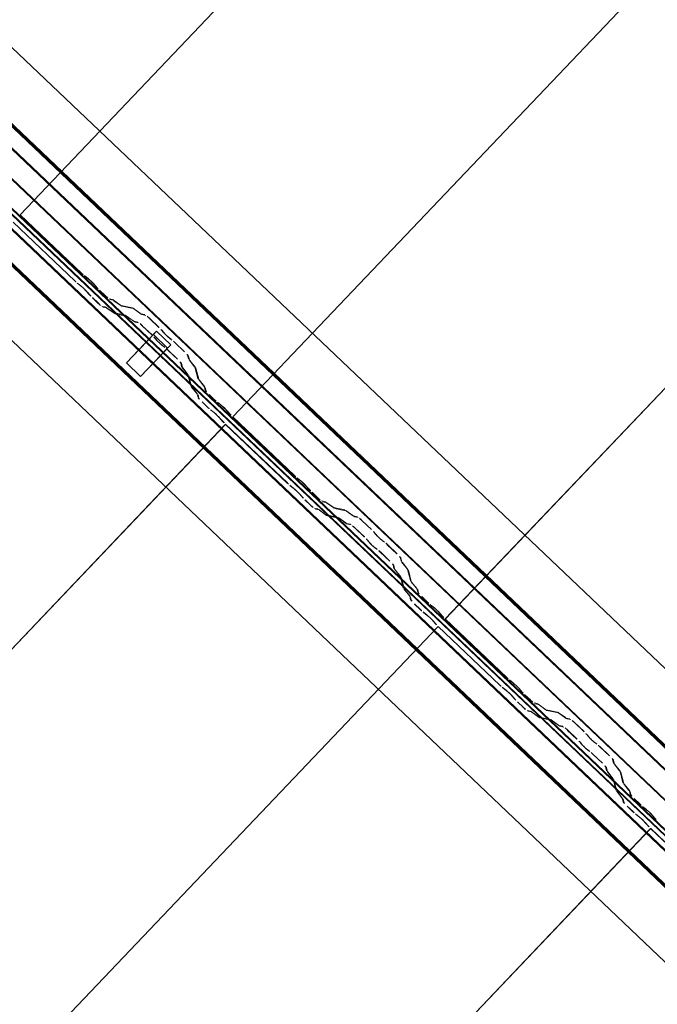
# Model space of a CAD drawing. Header units: metres. Extents: x 32343131.6 to 32343183.7, y 5699223.3 to 5699275.1.
# Tile 51 of 190: x 32343155.85 to 32343156.665, y 5699250.338 to 5699251.597. Entities that reach past the tile are written whole.
import ezdxf

# ---------------------------------------------------------------- set-up
doc = ezdxf.new("R2010")
doc.units = ezdxf.units.M
doc.layers.add('0-1', color=7, linetype='Continuous', lineweight=5)
for name, color, linetype, lineweight, true_color in [('A-GENM-1', 7, 'Continuous', 5, 0xcccccc), ('A-ROOF-1', 7, 'Continuous', 5, 0xcccccc), ('E-POWR-CNDT-1', 5, 'Continuous', 70, 0x0000ff), ('S-BEAM-1', 7, 'Continuous', 5, 0xcccccc)]:
    doc.layers.add(name, color=color, linetype=linetype, lineweight=lineweight, true_color=true_color)

# ---------------------------------------------------------------- blocks, each defined once
blk = doc.blocks.new('Ortgang Hochpunkt1 - Ortgang Hochpunkt-3544518-TGA_190_LP5_GR_DA-TGA-01_G_')
at = {"layer": 'A-ROOF-1'}
for p, q in [((89.4753, -25.0355), (54.6993, 8.0497)), ((89.4753, -25.0355), (54.6993, 8.0497)), ((71.9457, -8.5639), (69.0968, -5.8535)), ((71.9442, -8.5637), (69.097, -5.8549)), ((71.9369, -8.5629), (69.0981, -5.8621)), ((71.9358, -8.5628), (69.0983, -5.8633)), ((69.0973, -5.8798), (71.9192, -8.5645)), ((71.9177, -8.5648), (69.0971, -5.8814))]:
    blk.add_line(p, q, dxfattribs=at)
blk = doc.blocks.new('Wasserleitblech1 - Wasserleitblech-3545928-TGA_190_LP5_GR_DA-TGA-01_G_')
at = {"layer": 'A-ROOF-1'}
for p, q in [((97.5593, -16.5384), (62.7833, 16.5468)), ((97.5593, -16.5384), (62.7833, 16.5468)), ((80.2375, 0.1863), (77.4231, 2.8639)), ((77.4241, 2.8644), (80.2379, 0.1873)), ((80.2344, 0.1505), (77.3879, 2.8586)), ((80.2342, 0.1518), (77.3892, 2.8585))]:
    blk.add_line(p, q, dxfattribs=at)
blk = doc.blocks.new('construction-roof-accessories--rheinzink-rzk010047 - construction-roof-accessories--rheinzink-rzk010047-3217442-TGA_190_LP5_GR_DA-TGA-01_G_')
at = {"layer": 'A-GENM-1'}
for p, q in [((-0.0125, 0.0822), (0.0125, 0.0822)), ((0.0125, 0.0822), (-0.0125, 0.0822)), ((-0.0125, 0.0822), (-0.0125, 0.0322)), ((-0.0125, 0.0263), (-0.0125, 0.0822)), ((0.0125, 0.0822), (0.0125, 0.0263)), ((0.0125, 0.0322), (0.0125, 0.0822)), ((-0.0125, 0.0263), (-0.0125, 0.0322)), ((-0.0125, 0.0322), (0.0125, 0.0322)), ((-0.0125, 0.0322), (0.0125, 0.0322)), ((0.0125, 0.0263), (-0.0125, 0.0263)), ((-0.0125, 0.0263), (0.0125, 0.0263)), ((0.0125, 0.0322), (0.0125, 0.0263))]:
    blk.add_line(p, q, dxfattribs=at)
blk = doc.blocks.new('ARC_190_LPX_FM_Stellplätze_rvt-1-TGA_190_LP5_GR_DA-TGA-01_G_')
at = {"layer": 'S-BEAM-1'}
for p, q in [((32343155.8506, 5699251.3474), (32343164.1129, 5699260.0319)), ((32343155.8506, 5699251.3474), (32343164.1129, 5699260.0319)), ((32343155.8507, 5699251.3475), (32343164.1129, 5699260.032)), ((32343155.8507, 5699251.3475), (32343164.1129, 5699260.032)), ((32343156.1223, 5699251.0889), (32343164.3845, 5699259.7734)), ((32343156.1223, 5699251.0889), (32343164.3845, 5699259.7734)), ((32343156.1224, 5699251.089), (32343164.3846, 5699259.7735)), ((32343156.1224, 5699251.089), (32343164.3846, 5699259.7735)), ((32343156.394, 5699250.8305), (32343164.6563, 5699259.515)), ((32343156.394, 5699250.8305), (32343164.6563, 5699259.515)), ((32343156.394, 5699250.8304), (32343164.6562, 5699259.5149)), ((32343156.394, 5699250.8304), (32343164.6562, 5699259.5149)), ((32343155.8507, 5699251.3475), (32343155.8506, 5699251.3474)), ((32343155.8506, 5699251.3474), (32343155.8507, 5699251.3475)), ((32343155.8506, 5699251.3474), (32343155.9294, 5699251.2724)), ((32343155.9295, 5699251.2725), (32343155.8507, 5699251.3475)), ((32343155.8416, 5699251.338), (32343155.9205, 5699251.263)), ((32343155.9204, 5699251.2629), (32343155.8416, 5699251.3379)), ((32343155.9374, 5699251.2659), (32343155.9327, 5699251.2697)), ((32343155.9334, 5699251.2689), (32343155.9381, 5699251.2651)), ((32343155.9236, 5699251.2602), (32343155.9284, 5699251.2564)), ((32343155.9291, 5699251.2556), (32343155.9243, 5699251.2594)), ((32343155.9443, 5699251.2592), (32343155.9483, 5699251.2547)), ((32343155.9491, 5699251.254), (32343155.9451, 5699251.2586)), ((32343155.952, 5699251.2509), (32343155.9595, 5699251.2437)), ((32343155.9596, 5699251.2438), (32343155.9521, 5699251.251)), ((32343155.9393, 5699251.2452), (32343155.9352, 5699251.2497)), ((32343155.9361, 5699251.2491), (32343155.9401, 5699251.2445)), ((32343155.9505, 5699251.2342), (32343155.943, 5699251.2414)), ((32343155.9431, 5699251.2415), (32343155.9506, 5699251.2343)), ((32343155.9687, 5699251.2391), (32343155.9642, 5699251.24)), ((32343155.9653, 5699251.239), (32343155.9697, 5699251.2381)), ((32343155.9789, 5699251.2319), (32343155.9697, 5699251.2386)), ((32343155.9705, 5699251.2376), (32343155.9797, 5699251.231)), ((32343155.9552, 5699251.2306), (32343155.9597, 5699251.2297)), ((32343155.9607, 5699251.2286), (32343155.9563, 5699251.2295)), ((32343155.9607, 5699251.2291), (32343155.9699, 5699251.2224)), ((32343155.9707, 5699251.2215), (32343155.9615, 5699251.2282)), ((32343155.9941, 5699251.2285), (32343155.9797, 5699251.2314)), ((32343155.9807, 5699251.2304), (32343155.9952, 5699251.2275)), ((32343156.0044, 5699251.2213), (32343155.9951, 5699251.2279)), ((32343155.996, 5699251.227), (32343156.0052, 5699251.2203)), ((32343155.9707, 5699251.2219), (32343155.9851, 5699251.219)), ((32343155.9862, 5699251.218), (32343155.9717, 5699251.2209)), ((32343155.9861, 5699251.2184), (32343155.9953, 5699251.2118)), ((32343155.9962, 5699251.2109), (32343155.987, 5699251.2175)), ((32343156.0101, 5699251.2198), (32343156.0052, 5699251.2208)), ((32343156.0062, 5699251.2198), (32343156.0112, 5699251.2188)), ((32343156.0158, 5699251.215), (32343156.0281, 5699251.2033)), ((32343156.0282, 5699251.2034), (32343156.0159, 5699251.2151)), ((32343155.9961, 5699251.2113), (32343156.0011, 5699251.2103)), ((32343156.0021, 5699251.2093), (32343155.9972, 5699251.2103)), ((32343156.0191, 5699251.1938), (32343156.0067, 5699251.2055)), ((32343156.0068, 5699251.2056), (32343156.0192, 5699251.1939)), ((32343156.0315, 5699251.1997), (32343156.0333, 5699251.1975)), ((32343156.0243, 5699251.188), (32343156.0225, 5699251.1902)), ((32343156.0235, 5699251.1894), (32343156.0252, 5699251.1872)), ((32343156.0343, 5699251.1967), (32343156.0325, 5699251.1989)), ((32343156.0437, 5699251.1882), (32343156.0414, 5699251.1899)), ((32343156.0423, 5699251.1889), (32343156.0446, 5699251.1873)), ((32343156.0324, 5699251.1804), (32343156.0347, 5699251.1787)), ((32343156.0356, 5699251.1778), (32343156.0333, 5699251.1795)), ((32343156.0516, 5699251.1628), (32343156.0393, 5699251.1745)), ((32343156.0394, 5699251.1746), (32343156.0517, 5699251.1629)), ((32343156.0483, 5699251.184), (32343156.0606, 5699251.1723)), ((32343156.0607, 5699251.1724), (32343156.0484, 5699251.1841)), ((32343156.0646, 5699251.1679), (32343156.0659, 5699251.163)), ((32343156.067, 5699251.162), (32343156.0657, 5699251.1669)), ((32343156.0665, 5699251.162), (32343156.0736, 5699251.1532)), ((32343156.0569, 5699251.1535), (32343156.0556, 5699251.1584)), ((32343156.0567, 5699251.1574), (32343156.058, 5699251.1525)), ((32343156.0646, 5699251.1437), (32343156.0575, 5699251.1525)), ((32343156.0585, 5699251.1517), (32343156.0656, 5699251.1429)), ((32343156.0746, 5699251.1523), (32343156.0675, 5699251.1612)), ((32343156.0741, 5699251.1524), (32343156.0778, 5699251.1381)), ((32343156.0789, 5699251.1371), (32343156.0752, 5699251.1514)), ((32343156.0688, 5699251.1286), (32343156.0651, 5699251.1429)), ((32343156.0662, 5699251.1419), (32343156.0698, 5699251.1276)), ((32343156.0784, 5699251.1371), (32343156.0855, 5699251.1282)), ((32343156.0765, 5699251.1188), (32343156.0694, 5699251.1276)), ((32343156.0704, 5699251.1268), (32343156.0775, 5699251.1179)), ((32343156.0865, 5699251.1274), (32343156.0794, 5699251.1363)), ((32343156.086, 5699251.1275), (32343156.0871, 5699251.1231)), ((32343156.0882, 5699251.1221), (32343156.0871, 5699251.1265)), ((32343156.0781, 5699251.1136), (32343156.077, 5699251.118)), ((32343156.0781, 5699251.117), (32343156.0792, 5699251.1126)), ((32343156.0921, 5699251.1175), (32343156.0997, 5699251.1104)), ((32343156.0997, 5699251.1105), (32343156.0922, 5699251.1176)), ((32343156.0906, 5699251.1009), (32343156.0831, 5699251.1081)), ((32343156.0832, 5699251.1082), (32343156.0907, 5699251.101)), ((32343156.1077, 5699251.1039), (32343156.1029, 5699251.1077)), ((32343156.1036, 5699251.1069), (32343156.1084, 5699251.1031)), ((32343156.0939, 5699251.0982), (32343156.0987, 5699251.0944)), ((32343156.0994, 5699251.0936), (32343156.0946, 5699251.0974)), ((32343156.1095, 5699251.0832), (32343156.1055, 5699251.0878)), ((32343156.1063, 5699251.0871), (32343156.1104, 5699251.0825)), ((32343156.1145, 5699251.0972), (32343156.1186, 5699251.0927)), ((32343156.1194, 5699251.092), (32343156.1154, 5699251.0966)), ((32343156.1224, 5699251.089), (32343156.1223, 5699251.0889)), ((32343156.1223, 5699251.0889), (32343156.1224, 5699251.089)), ((32343156.1223, 5699251.0889), (32343156.2011, 5699251.0139)), ((32343156.2012, 5699251.014), (32343156.1224, 5699251.089)), ((32343147.851, 5699242.3949), (32343156.1132, 5699251.0794)), ((32343147.851, 5699242.3949), (32343156.1132, 5699251.0794)), ((32343147.8511, 5699242.395), (32343156.1133, 5699251.0795)), ((32343147.8511, 5699242.395), (32343156.1133, 5699251.0795)), ((32343156.1132, 5699251.0794), (32343156.1133, 5699251.0795)), ((32343156.1133, 5699251.0795), (32343156.1132, 5699251.0794)), ((32343156.1921, 5699251.0044), (32343156.1132, 5699251.0794)), ((32343156.1133, 5699251.0795), (32343156.1922, 5699251.0045)), ((32343156.2091, 5699251.0074), (32343156.2044, 5699251.0112)), ((32343156.1953, 5699251.0017), (32343156.2001, 5699250.9979)), ((32343156.2008, 5699250.9971), (32343156.196, 5699251.0009)), ((32343156.2051, 5699251.0104), (32343156.2098, 5699251.0066)), ((32343156.216, 5699251.0007), (32343156.22, 5699250.9962)), ((32343156.2208, 5699250.9955), (32343156.2168, 5699251.0001)), ((32343156.211, 5699250.9867), (32343156.2069, 5699250.9913)), ((32343156.2078, 5699250.9906), (32343156.2118, 5699250.986)), ((32343156.2237, 5699250.9924), (32343156.2312, 5699250.9852)), ((32343156.2313, 5699250.9853), (32343156.2238, 5699250.9925)), ((32343156.2222, 5699250.9758), (32343156.2147, 5699250.9829)), ((32343156.2148, 5699250.983), (32343156.2223, 5699250.9758)), ((32343156.2404, 5699250.9807), (32343156.2359, 5699250.9816)), ((32343156.237, 5699250.9805), (32343156.2414, 5699250.9796)), ((32343156.2506, 5699250.9734), (32343156.2414, 5699250.9801)), ((32343156.2422, 5699250.9792), (32343156.2514, 5699250.9725)), ((32343156.2658, 5699250.97), (32343156.2514, 5699250.973)), ((32343156.2269, 5699250.9721), (32343156.2313, 5699250.9712)), ((32343156.2324, 5699250.9701), (32343156.228, 5699250.971)), ((32343156.2323, 5699250.9706), (32343156.2415, 5699250.9639)), ((32343156.2424, 5699250.963), (32343156.2332, 5699250.9697)), ((32343156.2423, 5699250.9635), (32343156.2568, 5699250.9605)), ((32343156.2579, 5699250.9595), (32343156.2434, 5699250.9624)), ((32343156.2524, 5699250.9719), (32343156.2669, 5699250.969)), ((32343156.276, 5699250.9628), (32343156.2668, 5699250.9694)), ((32343156.2677, 5699250.9685), (32343156.2769, 5699250.9619)), ((32343156.2818, 5699250.9613), (32343156.2768, 5699250.9623)), ((32343156.2779, 5699250.9613), (32343156.2828, 5699250.9603)), ((32343156.2578, 5699250.96), (32343156.267, 5699250.9533)), ((32343156.2679, 5699250.9524), (32343156.2587, 5699250.959)), ((32343156.2678, 5699250.9528), (32343156.2728, 5699250.9518)), ((32343156.2738, 5699250.9508), (32343156.2689, 5699250.9518)), ((32343156.2999, 5699250.9449), (32343156.2875, 5699250.9566)), ((32343156.2875, 5699250.9565), (32343156.2998, 5699250.9448)), ((32343156.2908, 5699250.9353), (32343156.2784, 5699250.947)), ((32343156.2785, 5699250.9471), (32343156.2908, 5699250.9354)), ((32343156.3032, 5699250.9412), (32343156.305, 5699250.939)), ((32343156.306, 5699250.9382), (32343156.3042, 5699250.9404)), ((32343156.296, 5699250.9295), (32343156.2942, 5699250.9317)), ((32343156.2951, 5699250.9309), (32343156.2969, 5699250.9287)), ((32343156.3154, 5699250.9297), (32343156.3131, 5699250.9314)), ((32343156.314, 5699250.9305), (32343156.3163, 5699250.9288)), ((32343156.32, 5699250.9255), (32343156.3323, 5699250.9138)), ((32343156.3324, 5699250.9139), (32343156.3201, 5699250.9256)), ((32343156.3041, 5699250.9219), (32343156.3064, 5699250.9202)), ((32343156.3072, 5699250.9193), (32343156.305, 5699250.921)), ((32343156.3233, 5699250.9043), (32343156.311, 5699250.9161)), ((32343156.3111, 5699250.9162), (32343156.3234, 5699250.9044)), ((32343156.3285, 5699250.895), (32343156.3273, 5699250.8999)), ((32343156.3284, 5699250.8989), (32343156.3296, 5699250.894)), ((32343156.3363, 5699250.9094), (32343156.3376, 5699250.9045)), ((32343156.3387, 5699250.9035), (32343156.3374, 5699250.9084)), ((32343156.3382, 5699250.9035), (32343156.3453, 5699250.8947)), ((32343156.3463, 5699250.8939), (32343156.3392, 5699250.9027)), ((32343156.3363, 5699250.8852), (32343156.3292, 5699250.8941)), ((32343156.3301, 5699250.8932), (32343156.3373, 5699250.8844)), ((32343156.3458, 5699250.8939), (32343156.3495, 5699250.8796)), ((32343156.3506, 5699250.8786), (32343156.3469, 5699250.8929)), ((32343156.3404, 5699250.8701), (32343156.3368, 5699250.8844)), ((32343156.3379, 5699250.8834), (32343156.3415, 5699250.8691)), ((32343156.3501, 5699250.8786), (32343156.3572, 5699250.8698)), ((32343156.3582, 5699250.8689), (32343156.3511, 5699250.8778)), ((32343156.3482, 5699250.8603), (32343156.3411, 5699250.8692)), ((32343156.342, 5699250.8683), (32343156.3491, 5699250.8595)), ((32343156.3498, 5699250.8551), (32343156.3487, 5699250.8595)), ((32343156.3577, 5699250.869), (32343156.3588, 5699250.8646)), ((32343156.3599, 5699250.8636), (32343156.3588, 5699250.868)), ((32343156.3498, 5699250.8585), (32343156.3509, 5699250.8541)), ((32343156.3623, 5699250.8424), (32343156.3548, 5699250.8496)), ((32343156.3549, 5699250.8497), (32343156.3624, 5699250.8425)), ((32343156.3638, 5699250.8591), (32343156.3713, 5699250.8519)), ((32343156.3714, 5699250.852), (32343156.3639, 5699250.8592)), ((32343156.3794, 5699250.8454), (32343156.3746, 5699250.8492)), ((32343156.3753, 5699250.8484), (32343156.3801, 5699250.8446)), ((32343156.3656, 5699250.8397), (32343156.3703, 5699250.8359)), ((32343156.371, 5699250.8351), (32343156.3663, 5699250.8389)), ((32343156.3862, 5699250.8388), (32343156.3902, 5699250.8342)), ((32343156.3911, 5699250.8335), (32343156.387, 5699250.8381)), ((32343156.3812, 5699250.8247), (32343156.3772, 5699250.8293)), ((32343156.378, 5699250.8286), (32343156.3821, 5699250.8241)), ((32343156.4729, 5699250.7555), (32343156.394, 5699250.8305)), ((32343156.394, 5699250.8305), (32343156.394, 5699250.8304)), ((32343156.394, 5699250.8304), (32343156.394, 5699250.8305)), ((32343156.394, 5699250.8304), (32343156.4728, 5699250.7554)), ((32343148.1227, 5699242.1365), (32343156.385, 5699250.821)), ((32343148.1227, 5699242.1365), (32343156.385, 5699250.821)), ((32343148.1227, 5699242.1364), (32343156.3849, 5699250.8209)), ((32343148.1227, 5699242.1364), (32343156.3849, 5699250.8209)), ((32343156.3849, 5699250.8209), (32343156.385, 5699250.821)), ((32343156.385, 5699250.821), (32343156.3849, 5699250.8209)), ((32343156.4638, 5699250.7459), (32343156.3849, 5699250.8209)), ((32343156.385, 5699250.821), (32343156.4638, 5699250.746)), ((32343156.4808, 5699250.7489), (32343156.476, 5699250.7527)), ((32343156.4767, 5699250.7519), (32343156.4815, 5699250.7481)), ((32343156.467, 5699250.7432), (32343156.4718, 5699250.7394)), ((32343156.4725, 5699250.7386), (32343156.4677, 5699250.7424)), ((32343156.4876, 5699250.7423), (32343156.4917, 5699250.7377)), ((32343156.4925, 5699250.737), (32343156.4885, 5699250.7416)), ((32343156.4954, 5699250.7339), (32343156.5029, 5699250.7268)), ((32343156.503, 5699250.7269), (32343156.4955, 5699250.734)), ((32343156.4827, 5699250.7282), (32343156.4786, 5699250.7328)), ((32343156.4795, 5699250.7321), (32343156.4835, 5699250.7276)), ((32343156.4864, 5699250.7245), (32343156.494, 5699250.7174)), ((32343156.4939, 5699250.7173), (32343156.4864, 5699250.7244)), ((32343156.5121, 5699250.7222), (32343156.5076, 5699250.7231)), ((32343156.5087, 5699250.722), (32343156.5131, 5699250.7211)), ((32343156.5223, 5699250.7149), (32343156.513, 5699250.7216)), ((32343156.4986, 5699250.7136), (32343156.503, 5699250.7127)), ((32343156.5041, 5699250.7117), (32343156.4996, 5699250.7126)), ((32343156.504, 5699250.7121), (32343156.5132, 5699250.7055)), ((32343156.5141, 5699250.7045), (32343156.5049, 5699250.7112)), ((32343156.5139, 5699250.7207), (32343156.5231, 5699250.714)), ((32343156.5375, 5699250.7115), (32343156.5231, 5699250.7145)), ((32343156.5241, 5699250.7134), (32343156.5386, 5699250.7105)), ((32343156.5477, 5699250.7043), (32343156.5385, 5699250.711)), ((32343156.5394, 5699250.71), (32343156.5486, 5699250.7034)), ((32343156.514, 5699250.705), (32343156.5285, 5699250.7021)), ((32343156.5296, 5699250.701), (32343156.5151, 5699250.704)), ((32343156.5295, 5699250.7015), (32343156.5387, 5699250.6948)), ((32343156.5396, 5699250.6939), (32343156.5304, 5699250.7006)), ((32343156.5535, 5699250.7028), (32343156.5485, 5699250.7038)), ((32343156.5496, 5699250.7028), (32343156.5545, 5699250.7018)), ((32343156.5591, 5699250.698), (32343156.5715, 5699250.6863)), ((32343156.5716, 5699250.6864), (32343156.5592, 5699250.6981)), ((32343156.5395, 5699250.6944), (32343156.5444, 5699250.6934)), ((32343156.5455, 5699250.6923), (32343156.5406, 5699250.6933)), ((32343156.5624, 5699250.6768), (32343156.5501, 5699250.6885)), ((32343156.5502, 5699250.6886), (32343156.5625, 5699250.6769)), ((32343156.5677, 5699250.671), (32343156.5659, 5699250.6732)), ((32343156.5668, 5699250.6724), (32343156.5686, 5699250.6702)), ((32343156.5749, 5699250.6827), (32343156.5767, 5699250.6805)), ((32343156.5776, 5699250.6797), (32343156.5758, 5699250.6819)), ((32343156.5871, 5699250.6712), (32343156.5848, 5699250.6729)), ((32343156.5857, 5699250.672), (32343156.5879, 5699250.6703)), ((32343156.5758, 5699250.6634), (32343156.5781, 5699250.6617)), ((32343156.5789, 5699250.6608), (32343156.5766, 5699250.6625)), ((32343156.5917, 5699250.6671), (32343156.604, 5699250.6553)), ((32343156.6041, 5699250.6554), (32343156.5918, 5699250.6672)), ((32343156.595, 5699250.6459), (32343156.5827, 5699250.6576)), ((32343156.5828, 5699250.6577), (32343156.5951, 5699250.6459)), ((32343156.608, 5699250.6509), (32343156.6093, 5699250.646)), ((32343156.6103, 5699250.645), (32343156.6091, 5699250.6499)), ((32343156.6002, 5699250.6365), (32343156.599, 5699250.6414)), ((32343156.6001, 5699250.6404), (32343156.6013, 5699250.6355)), ((32343156.608, 5699250.6267), (32343156.6009, 5699250.6356)), ((32343156.6018, 5699250.6348), (32343156.6089, 5699250.6259)), ((32343156.6099, 5699250.6451), (32343156.617, 5699250.6362)), ((32343156.618, 5699250.6354), (32343156.6109, 5699250.6442)), ((32343156.6175, 5699250.6354), (32343156.6212, 5699250.6211)), ((32343156.6222, 5699250.6201), (32343156.6186, 5699250.6344)), ((32343156.6121, 5699250.6116), (32343156.6085, 5699250.6259)), ((32343156.6096, 5699250.6249), (32343156.6132, 5699250.6106)), ((32343156.6199, 5699250.6018), (32343156.6128, 5699250.6107)), ((32343156.6137, 5699250.6099), (32343156.6208, 5699250.601)), ((32343156.6218, 5699250.6202), (32343156.6289, 5699250.6113)), ((32343156.6299, 5699250.6105), (32343156.6227, 5699250.6193)), ((32343156.6294, 5699250.6105), (32343156.6305, 5699250.6061)), ((32343156.6316, 5699250.6051), (32343156.6305, 5699250.6095)), ((32343156.6215, 5699250.5966), (32343156.6204, 5699250.601)), ((32343156.6215, 5699250.6), (32343156.6226, 5699250.5956)), ((32343156.6355, 5699250.6006), (32343156.643, 5699250.5934)), ((32343156.6431, 5699250.5935), (32343156.6356, 5699250.6007)), ((32343156.634, 5699250.584), (32343156.6265, 5699250.5911)), ((32343156.6266, 5699250.5912), (32343156.6341, 5699250.5841)), ((32343156.6511, 5699250.5869), (32343156.6463, 5699250.5907)), ((32343156.647, 5699250.5899), (32343156.6518, 5699250.5861)), ((32343156.6373, 5699250.5812), (32343156.642, 5699250.5774)), ((32343156.6427, 5699250.5766), (32343156.638, 5699250.5804)), ((32343156.6529, 5699250.5662), (32343156.6489, 5699250.5708)), ((32343156.6497, 5699250.5701), (32343156.6537, 5699250.5656)), ((32343156.6579, 5699250.5803), (32343156.6619, 5699250.5757)), ((32343156.6628, 5699250.5751), (32343156.6587, 5699250.5796)), ((32343148.3943, 5699241.8779), (32343156.6566, 5699250.5624)), ((32343148.3943, 5699241.8779), (32343156.6566, 5699250.5624)), ((32343148.3944, 5699241.878), (32343156.6567, 5699250.5625)), ((32343148.3944, 5699241.878), (32343156.6567, 5699250.5625)), ((32343156.6566, 5699250.5624), (32343156.6567, 5699250.5625)), ((32343156.6567, 5699250.5625), (32343156.6566, 5699250.5624)), ((32343156.7354, 5699250.4875), (32343156.6566, 5699250.5624)), ((32343156.6567, 5699250.5625), (32343156.7355, 5699250.4876))]:
    blk.add_line(p, q, dxfattribs=at)
for centre, major_axis, ratio, start_param, end_param in [((32343155.9208, 5699251.2634), (-0.00543, 0.00517), 0.087156, 1.570796, 2.355303), ((32343155.9208, 5699251.2634), (-0.00435, 0.00414), 0.087156, 1.570796, 2.355304), ((32343155.9298, 5699251.2728), (-0.00543, 0.00517), 0.087156, 1.570796, 2.355301), ((32343155.9298, 5699251.2728), (-0.00435, 0.00414), 0.087156, 1.570796, 2.355303), ((32343155.9409, 5699251.2619), (-0.00543, 0.00517), 0.087156, 3.927882, 5.496895), ((32343155.9409, 5699251.2619), (-0.00435, 0.00414), 0.087156, 3.927884, 5.496895), ((32343155.9319, 5699251.2524), (-0.00543, 0.00517), 0.087156, 3.927885, 5.496895), ((32343155.9319, 5699251.2524), (-0.00435, 0.00414), 0.087156, 3.927882, 5.496898), ((32343155.9525, 5699251.2513), (-0.00543, 0.00517), 0.087156, 0.78629, 1.570797), ((32343155.9525, 5699251.2513), (-0.00435, 0.00414), 0.087156, 0.786287, 1.570797), ((32343155.9434, 5699251.2419), (-0.00543, 0.00517), 0.087156, 0.78629, 1.570796), ((32343155.9434, 5699251.2419), (-0.00435, 0.00414), 0.087156, 0.78629, 1.570796), ((32343155.96, 5699251.2442), (-0.00543, 0.00517), 0.087156, 1.570796, 3.003604), ((32343155.96, 5699251.2442), (-0.00435, 0.00414), 0.087156, 1.570796, 3.003604), ((32343155.974, 5699251.234), (-0.00543, 0.00517), 0.087156, 5.711273, 6.145196), ((32343155.974, 5699251.234), (-0.00435, 0.00414), 0.087155, 5.71127, 6.145197), ((32343155.951, 5699251.2347), (-0.00543, 0.00517), 0.087156, 1.570796, 3.003604), ((32343155.951, 5699251.2347), (-0.00435, 0.00414), 0.087156, 1.570796, 3.003601), ((32343155.965, 5699251.2245), (-0.00543, 0.00517), 0.087155, 5.711275, 6.145197), ((32343155.965, 5699251.2245), (-0.00435, 0.00414), 0.087156, 5.711273, 6.145192), ((32343155.9754, 5699251.2356), (-0.00435, 0.00414), 0.087155, 2.569683, 3.003604), ((32343155.9754, 5699251.2356), (-0.00543, 0.00517), 0.087156, 2.56968, 3.003601), ((32343155.9995, 5699251.2233), (-0.00543, 0.00517), 0.087156, 5.711273, 6.145196), ((32343155.9995, 5699251.2233), (-0.00435, 0.00414), 0.087155, 5.71127, 6.145197), ((32343155.9664, 5699251.2261), (-0.00435, 0.00414), 0.087156, 2.569681, 3.003606), ((32343155.9664, 5699251.2261), (-0.00543, 0.00517), 0.087155, 2.56968, 3.003604), ((32343155.9904, 5699251.2138), (-0.00543, 0.00517), 0.087156, 5.711276, 6.145197), ((32343155.9904, 5699251.2138), (-0.00435, 0.00414), 0.087156, 5.711273, 6.145193), ((32343156.0009, 5699251.2249), (-0.00435, 0.00414), 0.087156, 2.569683, 3.003604), ((32343156.0009, 5699251.2249), (-0.00543, 0.00517), 0.087156, 2.56968, 3.003602), ((32343156.0154, 5699251.2146), (-0.00543, 0.00517), 0.087156, 4.712389, 6.145192), ((32343156.0154, 5699251.2146), (-0.00435, 0.00414), 0.087155, 4.712389, 6.145197), ((32343155.9919, 5699251.2155), (-0.00435, 0.00414), 0.087156, 2.569681, 3.003612), ((32343155.9919, 5699251.2155), (-0.00543, 0.00517), 0.087155, 2.569677, 3.003604), ((32343156.0064, 5699251.2051), (-0.00543, 0.00517), 0.087155, 4.71239, 6.145197), ((32343156.0064, 5699251.2051), (-0.00435, 0.00414), 0.087155, 4.71239, 6.145196), ((32343156.0277, 5699251.2029), (-0.00435, 0.00414), 0.087155, 3.741007, 4.712389), ((32343156.0277, 5699251.2029), (-0.00543, 0.00517), 0.087155, 3.74101, 4.712389), ((32343156.0187, 5699251.1934), (-0.00435, 0.00414), 0.087156, 3.74101, 4.712389), ((32343156.0187, 5699251.1934), (-0.00543, 0.00517), 0.087156, 3.741008, 4.712389), ((32343156.029, 5699251.184), (-0.00543, 0.00517), 0.087156, 0.599414, 2.542175), ((32343156.029, 5699251.184), (-0.00435, 0.00414), 0.087156, 0.599417, 2.542176), ((32343156.0381, 5699251.1935), (-0.00543, 0.00517), 0.087156, 0.599417, 2.542175), ((32343156.0381, 5699251.1935), (-0.00435, 0.00414), 0.087156, 0.599418, 2.542175), ((32343156.048, 5699251.1836), (-0.00543, 0.00517), 0.087155, 4.71239, 5.683769), ((32343156.0389, 5699251.1742), (-0.00543, 0.00517), 0.087155, 4.712389, 5.683769), ((32343156.0389, 5699251.1742), (-0.00435, 0.00414), 0.087156, 4.712389, 5.683764), ((32343156.048, 5699251.1836), (-0.00435, 0.00414), 0.087155, 4.71239, 5.683769), ((32343156.0603, 5699251.1719), (-0.00435, 0.00414), 0.087156, 3.279576, 4.712389), ((32343156.0603, 5699251.1719), (-0.00543, 0.00517), 0.087156, 3.279582, 4.712389), ((32343156.0713, 5699251.1579), (-0.00543, 0.00517), 0.087156, 0.137989, 0.571913), ((32343156.0713, 5699251.1579), (-0.00435, 0.00414), 0.087155, 0.137985, 0.571912), ((32343156.0513, 5699251.1624), (-0.00435, 0.00414), 0.087156, 3.279581, 4.712389), ((32343156.0513, 5699251.1624), (-0.00543, 0.00517), 0.087156, 3.279582, 4.712389), ((32343156.0623, 5699251.1484), (-0.00543, 0.00517), 0.087156, 0.137983, 0.571912), ((32343156.0623, 5699251.1484), (-0.00435, 0.00414), 0.087156, 0.137989, 0.57191), ((32343156.0698, 5699251.1564), (-0.00435, 0.00414), 0.087155, 3.279583, 3.713505), ((32343156.0698, 5699251.1564), (-0.00543, 0.00517), 0.087156, 3.279581, 3.713506), ((32343156.0608, 5699251.1469), (-0.00435, 0.00414), 0.087156, 3.279581, 3.713503), ((32343156.0608, 5699251.1469), (-0.00543, 0.00517), 0.087156, 3.27958, 3.713505), ((32343156.0832, 5699251.133), (-0.00543, 0.00517), 0.087156, 0.137989, 0.57191), ((32343156.0832, 5699251.133), (-0.00435, 0.00414), 0.087156, 0.137984, 0.571912), ((32343156.0742, 5699251.1235), (-0.00543, 0.00517), 0.087155, 0.13799, 0.571912), ((32343156.0742, 5699251.1235), (-0.00435, 0.00414), 0.087156, 0.137988, 0.571915), ((32343156.0817, 5699251.1315), (-0.00435, 0.00414), 0.087156, 3.279584, 3.713505), ((32343156.0817, 5699251.1315), (-0.00543, 0.00517), 0.087155, 3.279582, 3.713504), ((32343156.0726, 5699251.122), (-0.00435, 0.00414), 0.087156, 3.279582, 3.713505), ((32343156.0726, 5699251.122), (-0.00543, 0.00517), 0.087156, 3.279581, 3.713505), ((32343156.0836, 5699251.1085), (-0.00543, 0.00517), 0.087156, 0.13799, 1.570796), ((32343156.0836, 5699251.1085), (-0.00435, 0.00414), 0.087156, 0.137989, 1.570796), ((32343156.0926, 5699251.118), (-0.00543, 0.00517), 0.087155, 0.137989, 1.570796), ((32343156.0926, 5699251.118), (-0.00435, 0.00414), 0.087156, 0.137994, 1.570797), ((32343156.0911, 5699251.1014), (-0.00543, 0.00517), 0.087156, 1.570796, 2.355303), ((32343156.0911, 5699251.1014), (-0.00435, 0.00414), 0.087156, 1.570796, 2.355302), ((32343156.1001, 5699251.1109), (-0.00435, 0.00414), 0.087156, 1.570796, 2.355302), ((32343156.1001, 5699251.1109), (-0.00543, 0.00517), 0.087156, 1.570796, 2.355303), ((32343156.1112, 5699251.0999), (-0.00543, 0.00517), 0.087156, 3.927883, 5.496893), ((32343156.1112, 5699251.0999), (-0.00435, 0.00414), 0.087155, 3.927885, 5.496896), ((32343156.1022, 5699251.0904), (-0.00543, 0.00517), 0.087156, 3.927882, 5.496895), ((32343156.1022, 5699251.0904), (-0.00435, 0.00414), 0.087156, 3.927883, 5.496895), ((32343156.1227, 5699251.0894), (-0.00543, 0.00517), 0.087156, 0.78629, 1.570796), ((32343156.1227, 5699251.0894), (-0.00435, 0.00414), 0.087156, 0.786289, 1.570796), ((32343156.1137, 5699251.0799), (-0.00543, 0.00517), 0.087156, 0.786292, 1.570797), ((32343156.1137, 5699251.0799), (-0.00435, 0.00414), 0.087155, 0.78629, 1.570797), ((32343156.2015, 5699251.0144), (-0.00543, 0.00517), 0.087156, 1.570796, 2.355301), ((32343156.2015, 5699251.0144), (-0.00435, 0.00414), 0.087156, 1.570796, 2.355303), ((32343156.1925, 5699251.0049), (-0.00543, 0.00517), 0.087155, 1.570796, 2.355303), ((32343156.1925, 5699251.0049), (-0.00435, 0.00414), 0.087156, 1.570796, 2.355305), ((32343156.2126, 5699251.0034), (-0.00543, 0.00517), 0.087156, 3.927882, 5.496895), ((32343156.2126, 5699251.0034), (-0.00435, 0.00414), 0.087156, 3.927882, 5.496895), ((32343156.2036, 5699250.9939), (-0.00543, 0.00517), 0.087156, 3.927882, 5.496895), ((32343156.2036, 5699250.9939), (-0.00435, 0.00414), 0.087156, 3.927882, 5.496897), ((32343156.2151, 5699250.9834), (-0.00543, 0.00517), 0.087156, 0.786292, 1.570796), ((32343156.2151, 5699250.9834), (-0.00435, 0.00414), 0.087156, 0.78629, 1.570796), ((32343156.2241, 5699250.9929), (-0.00543, 0.00517), 0.087156, 0.786289, 1.570796), ((32343156.2241, 5699250.9929), (-0.00435, 0.00414), 0.087156, 0.786287, 1.570796), ((32343156.2226, 5699250.9762), (-0.00543, 0.00517), 0.087156, 1.570796, 3.003604), ((32343156.2226, 5699250.9762), (-0.00435, 0.00414), 0.087155, 1.570797, 3.003602), ((32343156.2317, 5699250.9857), (-0.00543, 0.00517), 0.087156, 1.570796, 3.003603), ((32343156.2317, 5699250.9857), (-0.00435, 0.00414), 0.087156, 1.570797, 3.003604), ((32343156.2457, 5699250.9755), (-0.00543, 0.00517), 0.087156, 5.711273, 6.145196), ((32343156.2457, 5699250.9755), (-0.00435, 0.00414), 0.087155, 5.71127, 6.145197), ((32343156.2471, 5699250.9771), (-0.00435, 0.00414), 0.087155, 2.569672, 3.003605), ((32343156.2367, 5699250.966), (-0.00543, 0.00517), 0.087155, 5.711273, 6.145197), ((32343156.2367, 5699250.966), (-0.00435, 0.00414), 0.087156, 5.711273, 6.145192), ((32343156.2381, 5699250.9676), (-0.00435, 0.00414), 0.087156, 2.569681, 3.003613), ((32343156.2381, 5699250.9676), (-0.00543, 0.00517), 0.087156, 2.569678, 3.003604), ((32343156.2471, 5699250.9771), (-0.00543, 0.00517), 0.087156, 2.56968, 3.003609), ((32343156.2621, 5699250.9554), (-0.00543, 0.00517), 0.087155, 5.711272, 6.145197), ((32343156.2712, 5699250.9648), (-0.00543, 0.00517), 0.087156, 5.711273, 6.145196), ((32343156.2712, 5699250.9648), (-0.00435, 0.00414), 0.087156, 5.71127, 6.145197), ((32343156.2726, 5699250.9665), (-0.00435, 0.00414), 0.087155, 2.569674, 3.003604), ((32343156.2726, 5699250.9665), (-0.00543, 0.00517), 0.087156, 2.56968, 3.003609), ((32343156.2871, 5699250.9561), (-0.00543, 0.00517), 0.087156, 4.712389, 6.145199), ((32343156.2621, 5699250.9554), (-0.00435, 0.00414), 0.087156, 5.711273, 6.145191), ((32343156.2636, 5699250.957), (-0.00435, 0.00414), 0.087156, 2.56968, 3.003609), ((32343156.2636, 5699250.957), (-0.00543, 0.00517), 0.087156, 2.569678, 3.003604), ((32343156.2781, 5699250.9466), (-0.00543, 0.00517), 0.087155, 4.712389, 6.145197), ((32343156.2781, 5699250.9466), (-0.00435, 0.00414), 0.087155, 4.71239, 6.145195), ((32343156.2871, 5699250.9561), (-0.00435, 0.00414), 0.087155, 4.712389, 6.145197), ((32343156.2994, 5699250.9444), (-0.00435, 0.00414), 0.087156, 3.741012, 4.712389), ((32343156.2994, 5699250.9444), (-0.00543, 0.00517), 0.087156, 3.74101, 4.712389), ((32343156.3097, 5699250.935), (-0.00543, 0.00517), 0.087156, 0.599417, 2.542175), ((32343156.3097, 5699250.935), (-0.00435, 0.00414), 0.087156, 0.599418, 2.542176), ((32343156.2904, 5699250.9349), (-0.00435, 0.00414), 0.087156, 3.741009, 4.712389), ((32343156.2904, 5699250.9349), (-0.00543, 0.00517), 0.087156, 3.741009, 4.712389), ((32343156.3007, 5699250.9255), (-0.00543, 0.00517), 0.087155, 0.599421, 2.542176), ((32343156.3007, 5699250.9255), (-0.00435, 0.00414), 0.087156, 0.599417, 2.542177), ((32343156.3196, 5699250.9252), (-0.00543, 0.00517), 0.087156, 4.712389, 5.683769), ((32343156.3196, 5699250.9252), (-0.00435, 0.00414), 0.087156, 4.71239, 5.683768), ((32343156.3106, 5699250.9157), (-0.00543, 0.00517), 0.087156, 4.712389, 5.683768), ((32343156.3106, 5699250.9157), (-0.00435, 0.00414), 0.087156, 4.712389, 5.683764), ((32343156.332, 5699250.9134), (-0.00435, 0.00414), 0.087156, 3.279576, 4.712389), ((32343156.332, 5699250.9134), (-0.00543, 0.00517), 0.087156, 3.279581, 4.712389), ((32343156.3229, 5699250.904), (-0.00435, 0.00414), 0.087156, 3.279581, 4.712389), ((32343156.3229, 5699250.904), (-0.00543, 0.00517), 0.087156, 3.279582, 4.712389), ((32343156.343, 5699250.8995), (-0.00543, 0.00517), 0.087156, 0.137989, 0.571912), ((32343156.343, 5699250.8995), (-0.00435, 0.00414), 0.087156, 0.137987, 0.571912), ((32343156.334, 5699250.89), (-0.00543, 0.00517), 0.087156, 0.137984, 0.571912), ((32343156.334, 5699250.89), (-0.00435, 0.00414), 0.087156, 0.137989, 0.57191), ((32343156.3324, 5699250.8885), (-0.00435, 0.00414), 0.087156, 3.279581, 3.713499), ((32343156.3415, 5699250.8979), (-0.00435, 0.00414), 0.087156, 3.279582, 3.713505), ((32343156.3415, 5699250.8979), (-0.00543, 0.00517), 0.087156, 3.279581, 3.713502), ((32343156.3324, 5699250.8885), (-0.00543, 0.00517), 0.087156, 3.27958, 3.713505), ((32343156.3549, 5699250.8745), (-0.00543, 0.00517), 0.087156, 0.137989, 0.57191), ((32343156.3549, 5699250.8745), (-0.00435, 0.00414), 0.087156, 0.137985, 0.571912), ((32343156.3459, 5699250.8651), (-0.00543, 0.00517), 0.087156, 0.137987, 0.571912), ((32343156.3459, 5699250.8651), (-0.00435, 0.00414), 0.087156, 0.137988, 0.571913), ((32343156.3443, 5699250.8636), (-0.00435, 0.00414), 0.087156, 3.279582, 3.713503), ((32343156.3534, 5699250.873), (-0.00435, 0.00414), 0.087156, 3.279583, 3.713505), ((32343156.3534, 5699250.873), (-0.00543, 0.00517), 0.087156, 3.279581, 3.713503), ((32343156.3643, 5699250.8595), (-0.00543, 0.00517), 0.087156, 0.137989, 1.570796), ((32343156.3643, 5699250.8595), (-0.00435, 0.00414), 0.087156, 0.137985, 1.570796), ((32343156.3443, 5699250.8636), (-0.00543, 0.00517), 0.087156, 3.279576, 3.713505), ((32343156.3553, 5699250.8501), (-0.00543, 0.00517), 0.087156, 0.137986, 1.570796), ((32343156.3553, 5699250.8501), (-0.00435, 0.00414), 0.087156, 0.137988, 1.570796), ((32343156.3718, 5699250.8524), (-0.00543, 0.00517), 0.087156, 1.570796, 2.355306), ((32343156.3718, 5699250.8524), (-0.00435, 0.00414), 0.087156, 1.570796, 2.355302), ((32343156.3628, 5699250.8429), (-0.00543, 0.00517), 0.087156, 1.570796, 2.355303), ((32343156.3628, 5699250.8429), (-0.00435, 0.00414), 0.087156, 1.570796, 2.3553), ((32343156.3739, 5699250.8319), (-0.00543, 0.00517), 0.087156, 3.927883, 5.496895), ((32343156.3739, 5699250.8319), (-0.00435, 0.00414), 0.087156, 3.927883, 5.496895), ((32343156.3829, 5699250.8414), (-0.00543, 0.00517), 0.087156, 3.927882, 5.496895), ((32343156.3829, 5699250.8414), (-0.00435, 0.00414), 0.087156, 3.927884, 5.496895), ((32343156.3854, 5699250.8214), (-0.00543, 0.00517), 0.087156, 0.786291, 1.570796), ((32343156.3854, 5699250.8214), (-0.00435, 0.00414), 0.087156, 0.78629, 1.570796), ((32343156.3944, 5699250.8309), (-0.00543, 0.00517), 0.087156, 0.78629, 1.570796), ((32343156.3944, 5699250.8309), (-0.00435, 0.00414), 0.087156, 0.786289, 1.570796), ((32343156.4732, 5699250.7559), (-0.00543, 0.00517), 0.087156, 1.570796, 2.355304), ((32343156.4732, 5699250.7559), (-0.00435, 0.00414), 0.087156, 1.570796, 2.355303), ((32343156.4843, 5699250.7449), (-0.00543, 0.00517), 0.087156, 3.927882, 5.496896), ((32343156.4843, 5699250.7449), (-0.00435, 0.00414), 0.087156, 3.927881, 5.496895), ((32343156.4642, 5699250.7464), (-0.00435, 0.00414), 0.087155, 1.570797, 2.355302), ((32343156.4642, 5699250.7464), (-0.00543, 0.00517), 0.087155, 1.570797, 2.355303), ((32343156.4753, 5699250.7354), (-0.00543, 0.00517), 0.087156, 3.927883, 5.496895), ((32343156.4753, 5699250.7354), (-0.00435, 0.00414), 0.087156, 3.927883, 5.496897), ((32343156.4958, 5699250.7344), (-0.00543, 0.00517), 0.087156, 0.78629, 1.570796), ((32343156.4958, 5699250.7344), (-0.00435, 0.00414), 0.087156, 0.786289, 1.570796), ((32343156.4868, 5699250.7249), (-0.00543, 0.00517), 0.087156, 0.78629, 1.570796), ((32343156.4868, 5699250.7249), (-0.00435, 0.00414), 0.087156, 0.78629, 1.570796), ((32343156.5033, 5699250.7272), (-0.00543, 0.00517), 0.087156, 1.570796, 3.003602), ((32343156.5033, 5699250.7272), (-0.00435, 0.00414), 0.087156, 1.570796, 3.003604), ((32343156.5174, 5699250.717), (-0.00543, 0.00517), 0.087156, 5.711273, 6.145196), ((32343156.5174, 5699250.717), (-0.00435, 0.00414), 0.087156, 5.711271, 6.145197), ((32343156.4943, 5699250.7177), (-0.00543, 0.00517), 0.087155, 1.570797, 3.003604), ((32343156.4943, 5699250.7177), (-0.00435, 0.00414), 0.087155, 1.570797, 3.003603), ((32343156.5084, 5699250.7075), (-0.00543, 0.00517), 0.087156, 5.711273, 6.145197), ((32343156.5084, 5699250.7075), (-0.00435, 0.00414), 0.087156, 5.711273, 6.145191), ((32343156.5188, 5699250.7186), (-0.00435, 0.00414), 0.087156, 2.569676, 3.003604), ((32343156.5188, 5699250.7186), (-0.00543, 0.00517), 0.087156, 2.569681, 3.003609), ((32343156.5428, 5699250.7064), (-0.00543, 0.00517), 0.087156, 5.711273, 6.145196), ((32343156.5428, 5699250.7064), (-0.00435, 0.00414), 0.087156, 5.711273, 6.145196), ((32343156.5098, 5699250.7091), (-0.00435, 0.00414), 0.087156, 2.569681, 3.003607), ((32343156.5098, 5699250.7091), (-0.00543, 0.00517), 0.087156, 2.569682, 3.003604), ((32343156.5338, 5699250.6969), (-0.00543, 0.00517), 0.087156, 5.711274, 6.145196), ((32343156.5338, 5699250.6969), (-0.00435, 0.00414), 0.087156, 5.711273, 6.145193), ((32343156.5443, 5699250.708), (-0.00435, 0.00414), 0.087156, 2.56968, 3.003604), ((32343156.5443, 5699250.708), (-0.00543, 0.00517), 0.087156, 2.569681, 3.00361), ((32343156.5588, 5699250.6976), (-0.00543, 0.00517), 0.087156, 4.712389, 6.145199), ((32343156.5588, 5699250.6976), (-0.00435, 0.00414), 0.087156, 4.712389, 6.145197), ((32343156.5352, 5699250.6985), (-0.00435, 0.00414), 0.087156, 2.56968, 3.003605), ((32343156.5352, 5699250.6985), (-0.00543, 0.00517), 0.087156, 2.569681, 3.003604), ((32343156.5498, 5699250.6882), (-0.00543, 0.00517), 0.087155, 4.712389, 6.145197), ((32343156.5498, 5699250.6882), (-0.00435, 0.00414), 0.087155, 4.71239, 6.145193), ((32343156.5711, 5699250.6859), (-0.00435, 0.00414), 0.087156, 3.741012, 4.712389), ((32343156.5711, 5699250.6859), (-0.00543, 0.00517), 0.087156, 3.74101, 4.712389), ((32343156.5621, 5699250.6764), (-0.00435, 0.00414), 0.087156, 3.74101, 4.712389), ((32343156.5621, 5699250.6764), (-0.00543, 0.00517), 0.087156, 3.741011, 4.712389), ((32343156.5724, 5699250.667), (-0.00543, 0.00517), 0.087155, 0.599417, 2.542176), ((32343156.5814, 5699250.6765), (-0.00543, 0.00517), 0.087155, 0.599417, 2.542176), ((32343156.5814, 5699250.6765), (-0.00435, 0.00414), 0.087156, 0.599418, 2.542176), ((32343156.5724, 5699250.667), (-0.00435, 0.00414), 0.087155, 0.599417, 2.54218), ((32343156.5823, 5699250.6572), (-0.00543, 0.00517), 0.087156, 4.712389, 5.683768), ((32343156.5823, 5699250.6572), (-0.00435, 0.00414), 0.087156, 4.712389, 5.683767), ((32343156.5913, 5699250.6667), (-0.00543, 0.00517), 0.087156, 4.712389, 5.68377), ((32343156.5913, 5699250.6667), (-0.00435, 0.00414), 0.087156, 4.712389, 5.683768), ((32343156.6037, 5699250.655), (-0.00435, 0.00414), 0.087156, 3.279578, 4.712389), ((32343156.6037, 5699250.655), (-0.00543, 0.00517), 0.087156, 3.279581, 4.712389), ((32343156.6147, 5699250.641), (-0.00543, 0.00517), 0.087156, 0.137989, 0.571913), ((32343156.5946, 5699250.6455), (-0.00435, 0.00414), 0.087156, 3.279581, 4.712389), ((32343156.5946, 5699250.6455), (-0.00543, 0.00517), 0.087156, 3.279583, 4.712389), ((32343156.6057, 5699250.6315), (-0.00543, 0.00517), 0.087156, 0.137984, 0.571912), ((32343156.6057, 5699250.6315), (-0.00435, 0.00414), 0.087155, 0.137989, 0.571912), ((32343156.6147, 5699250.641), (-0.00435, 0.00414), 0.087156, 0.137986, 0.571912), ((32343156.6131, 5699250.6395), (-0.00435, 0.00414), 0.087155, 3.279587, 3.713505), ((32343156.6131, 5699250.6395), (-0.00543, 0.00517), 0.087156, 3.279581, 3.713506), ((32343156.6041, 5699250.63), (-0.00435, 0.00414), 0.087156, 3.279581, 3.713507), ((32343156.6041, 5699250.63), (-0.00543, 0.00517), 0.087156, 3.279585, 3.713505), ((32343156.6266, 5699250.6161), (-0.00543, 0.00517), 0.087156, 0.137989, 0.57191), ((32343156.6176, 5699250.6066), (-0.00543, 0.00517), 0.087156, 0.137988, 0.571912), ((32343156.6176, 5699250.6066), (-0.00435, 0.00414), 0.087156, 0.137989, 0.571906), ((32343156.6266, 5699250.6161), (-0.00435, 0.00414), 0.087156, 0.137985, 0.571912), ((32343156.625, 5699250.6146), (-0.00435, 0.00414), 0.087156, 3.279585, 3.713505), ((32343156.625, 5699250.6146), (-0.00543, 0.00517), 0.087156, 3.279581, 3.713508), ((32343156.616, 5699250.6051), (-0.00435, 0.00414), 0.087156, 3.279581, 3.713507), ((32343156.616, 5699250.6051), (-0.00543, 0.00517), 0.087156, 3.279576, 3.713505), ((32343156.6269, 5699250.5916), (-0.00543, 0.00517), 0.087156, 0.137989, 1.570796), ((32343156.6269, 5699250.5916), (-0.00435, 0.00414), 0.087156, 0.137989, 1.570796), ((32343156.636, 5699250.6011), (-0.00543, 0.00517), 0.087156, 0.137989, 1.570796), ((32343156.636, 5699250.6011), (-0.00435, 0.00414), 0.087156, 0.137987, 1.570796), ((32343156.6345, 5699250.5844), (-0.00543, 0.00517), 0.087156, 1.570796, 2.355303), ((32343156.6345, 5699250.5844), (-0.00435, 0.00414), 0.087156, 1.570796, 2.355299), ((32343156.6435, 5699250.5939), (-0.00543, 0.00517), 0.087156, 1.570796, 2.355306), ((32343156.6435, 5699250.5939), (-0.00435, 0.00414), 0.087156, 1.570797, 2.355302), ((32343156.6546, 5699250.5829), (-0.00543, 0.00517), 0.087156, 3.927882, 5.496895), ((32343156.6546, 5699250.5829), (-0.00435, 0.00414), 0.087156, 3.927886, 5.496895), ((32343156.6456, 5699250.5735), (-0.00543, 0.00517), 0.087156, 3.927882, 5.496895), ((32343156.6456, 5699250.5735), (-0.00435, 0.00414), 0.087156, 3.927882, 5.496895), ((32343156.6661, 5699250.5724), (-0.00543, 0.00517), 0.087156, 0.78629, 1.570796), ((32343156.6661, 5699250.5724), (-0.00435, 0.00414), 0.087156, 0.786284, 1.570796), ((32343156.6571, 5699250.5629), (-0.00543, 0.00517), 0.087156, 0.786292, 1.570796), ((32343156.6571, 5699250.5629), (-0.00435, 0.00414), 0.087156, 0.78629, 1.570796)]:
    blk.add_ellipse(centre, major_axis=major_axis, ratio=ratio, start_param=start_param, end_param=end_param, dxfattribs=at)
at = {"layer": 'A-GENM-1', "rotation": 136.4272566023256}
blk.add_blockref('construction-roof-accessories--rheinzink-rzk010047 - construction-roof-accessories--rheinzink-rzk010047-3217442-TGA_190_LP5_GR_DA-TGA-01_G_', (32343156.0522, 5699251.2089), dxfattribs=at)
at = {"layer": 'A-ROOF-1'}
for name, p in [('Ortgang Hochpunkt1 - Ortgang Hochpunkt-3544518-TGA_190_LP5_GR_DA-TGA-01_G_', (32343086.0386, 5699257.8795)), ('Wasserleitblech1 - Wasserleitblech-3545928-TGA_190_LP5_GR_DA-TGA-01_G_', (32343077.7673, 5699249.1855))]:
    blk.add_blockref(name, p, dxfattribs=at)

msp = doc.modelspace()

# ---------------------------------------------------------------- linework, layer by layer
at = {"layer": 'E-POWR-CNDT-1'}
for p, q in [((32343149.40909, 5699257.58055), (32343158.01674, 5699249.3914)), ((32343149.32399, 5699257.48313), (32343157.93662, 5699249.28924))]:
    msp.add_line(p, q, dxfattribs=at)

# ---------------------------------------------------------------- block references
at = {"layer": '0-1'}
msp.add_blockref('ARC_190_LPX_FM_Stellplätze_rvt-1-TGA_190_LP5_GR_DA-TGA-01_G_', (0, 0), dxfattribs=at)

doc.saveas('drawing.dxf')
